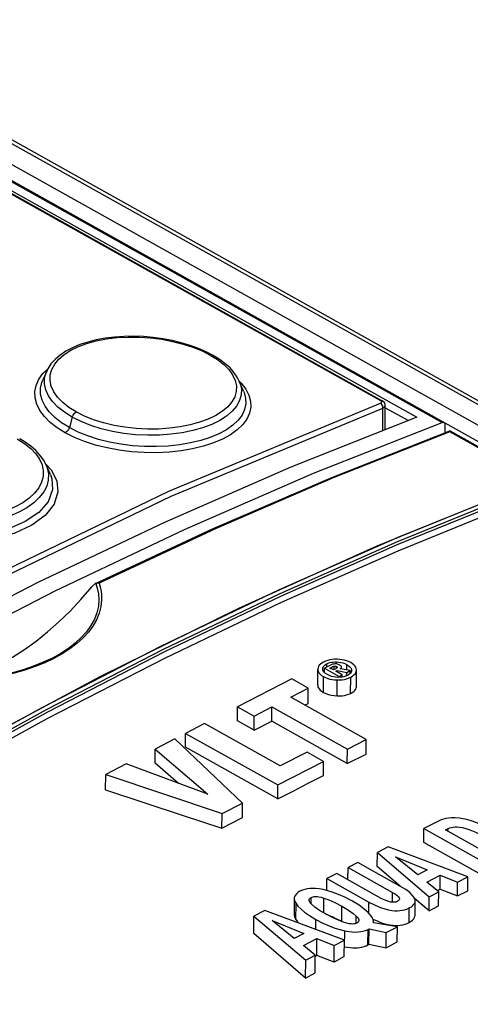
# Model space of a CAD drawing. Extents: x 0 to 420, y 0 to 297.
# Tile 42 of 51: x 371.1 to 373.48, y 109.64 to 114.84. Entities that reach past the tile are written whole.
import ezdxf

# ---------------------------------------------------------------- set-up
doc = ezdxf.new("R2010")
doc.units = 0
doc.header["$LTSCALE"] = 23.1
doc.layers.get('0').update_dxf_attribs({"linetype": 'CONTINUOUS'})
doc.layers.add('ROUNDS', color=7, linetype='CONTINUOUS')

msp = doc.modelspace()

# ---------------------------------------------------------------- linework, layer by layer
at = {"color": 9, "linetype": 'CONTINUOUS'}
for p, q in [((373.0086, 112.8276), (364.1504, 117.778)), ((371.2253, 112.9706), (371.2506, 112.9953)), ((372.2615, 112.931), (372.2722, 112.9205)), ((373.0082, 112.8143), (373.0135, 112.8181)), ((373.0137, 112.8229), (373.0086, 112.8276)), ((373.0135, 112.8181), (373.0137, 112.8229)), ((373.0195, 112.6687), (373.0204, 112.7889)), ((371.3796, 112.7403), (371.3645, 112.6854)), ((371.2398, 112.4926), (371.2677, 112.4633)), ((372.7236, 111.4215), (372.7237, 111.4383)), ((372.7507, 111.4105), (372.7508, 111.4215)), ((372.7622, 111.4076), (372.7623, 111.426)), ((372.7743, 111.414), (372.7744, 111.4246)), ((372.7755, 111.4377), (372.7756, 111.4486)), ((372.8294, 111.4052), (372.8296, 111.434)), ((372.8544, 111.4036), (372.8545, 111.4046)), ((372.7057, 111.2874), (372.7064, 111.3708)), ((372.7777, 111.2691), (372.7783, 111.3532)), ((372.8494, 111.2818), (372.85, 111.3677)), ((373.3636, 110.5536), (373.3638, 110.5681)), ((373.0707, 110.1794), (373.0711, 110.2308)), ((372.5606, 110.0879), (372.5613, 110.1722)), ((372.6407, 110.1721), (372.641, 110.2045)), ((372.7076, 110.1234), (372.7082, 110.2017)), ((372.8026, 110.0779), (372.8032, 110.1586)), ((372.9455, 110.1218), (372.946, 110.1805)), ((372.8792, 110.0681), (372.8795, 110.1061)), ((373.1588, 110.073), (373.1594, 110.1495)), ((372.6661, 110.0354), (372.6665, 110.0883)), ((372.8177, 109.9442), (372.8183, 110.0286))]:
    msp.add_line(p, q, dxfattribs=at)
at = {"color": 7, "linetype": 'CONTINUOUS'}
for p, q in [((364.1584, 117.7779), (373.0167, 112.8274)), ((371.2449, 112.984), (371.224, 112.9378)), ((372.2848, 112.8771), (372.2615, 112.9309)), ((371.2601, 112.8977), (371.2601, 112.8978)), ((373.0316, 112.6735), (373.0325, 112.8028)), ((371.2642, 112.4375), (371.2421, 112.4883)), ((372.6758, 111.3262), (372.6764, 111.4103)), ((372.7024, 111.4111), (372.7024, 111.4121)), ((372.7115, 111.3929), (372.7116, 111.4154)), ((372.7393, 111.4296), (372.7116, 111.4154)), ((372.7116, 111.4154), (372.7889, 111.3722)), ((372.7405, 111.4162), (372.7508, 111.4215)), ((372.7589, 111.4059), (372.7405, 111.4162)), ((372.7709, 111.4121), (372.7589, 111.4059)), ((372.7718, 111.3987), (372.7789, 111.4023)), ((372.7788, 111.3948), (372.7789, 111.4023)), ((372.7789, 111.4023), (372.8289, 111.3928)), ((372.7794, 111.4194), (372.7791, 111.4183)), ((372.8473, 111.4023), (372.7943, 111.411)), ((372.8015, 111.4098), (372.8016, 111.4211)), ((372.8016, 111.4207), (372.8016, 111.4211)), ((372.8289, 111.3928), (372.8473, 111.4023)), ((372.8472, 111.3872), (372.8473, 111.4023)), ((372.8545, 111.4046), (372.8545, 111.4036)), ((372.8798, 111.3172), (372.8804, 111.4058)), ((372.5384, 111.359), (372.2525, 111.2119)), ((372.6263, 111.3099), (372.5384, 111.359)), ((372.8046, 111.3804), (372.7718, 111.3987)), ((372.7934, 111.367), (372.7814, 111.3669)), ((372.7888, 111.367), (372.7889, 111.3722)), ((372.7889, 111.3722), (372.8046, 111.3804)), ((372.8046, 111.3682), (372.8046, 111.3804)), ((372.8287, 111.3752), (372.8289, 111.3928)), ((372.5331, 111.2619), (372.6263, 111.3099)), ((372.6257, 111.2296), (372.6263, 111.3099)), ((372.9322, 111.0388), (372.5331, 111.2619)), ((372.2519, 111.1374), (372.2525, 111.2119)), ((372.2525, 111.2119), (372.3404, 111.1628)), ((372.3404, 111.1628), (372.4333, 111.2106)), ((372.4328, 111.1347), (372.4333, 111.2106)), ((372.4333, 111.2106), (372.8325, 110.9875)), ((372.6071, 111.2205), (372.6257, 111.2296)), ((372.3398, 111.0882), (372.3404, 111.1628)), ((372.0783, 111.1224), (371.9786, 111.0711)), ((372.4778, 110.8991), (372.0783, 111.1224)), ((372.3398, 111.0882), (372.2519, 111.1374)), ((372.3398, 111.0882), (372.4328, 111.1347)), ((372.8319, 110.9116), (372.4328, 111.1347)), ((371.9208, 111.0414), (371.818, 110.9885)), ((372.2789, 110.7028), (371.9208, 111.0414)), ((371.978, 110.9975), (371.9786, 111.0711)), ((371.9786, 111.0711), (372.4657, 110.7989)), ((372.8325, 110.9875), (372.9322, 111.0388)), ((372.9317, 110.9609), (372.9322, 111.0388)), ((371.8175, 110.9134), (371.818, 110.9885)), ((371.818, 110.9885), (372.0954, 110.7496)), ((372.4651, 110.7253), (371.978, 110.9975)), ((372.8319, 110.9116), (372.8325, 110.9875)), ((372.6195, 110.972), (372.4778, 110.8991)), ((372.7071, 110.923), (372.6195, 110.972)), ((372.8319, 110.9116), (372.9317, 110.9609)), ((371.6646, 110.9096), (371.5568, 110.8541)), ((372.0954, 110.7496), (371.6646, 110.9096)), ((371.9401, 110.8073), (371.8175, 110.9134)), ((372.4657, 110.7989), (372.7071, 110.923)), ((372.7066, 110.8488), (372.7071, 110.923)), ((371.5562, 110.7735), (371.5568, 110.8541)), ((371.5568, 110.8541), (372.1711, 110.6473)), ((372.4651, 110.7253), (372.4657, 110.7989)), ((372.1711, 110.6473), (372.2789, 110.7028)), ((372.2783, 110.6273), (372.2789, 110.7028)), ((372.1705, 110.5699), (372.1711, 110.6473)), ((372.1705, 110.5699), (372.2783, 110.6273)), ((373.3165, 110.6092), (373.2369, 110.5682)), ((373.2363, 110.4944), (373.2369, 110.5682)), ((373.2369, 110.5682), (373.5848, 110.3738)), ((373.3501, 110.5611), (373.3638, 110.5681)), ((373.5766, 110.4346), (373.3501, 110.5611)), ((373.0487, 110.4714), (372.9908, 110.4417)), ((373.4686, 110.314), (373.0487, 110.4714)), ((373.5843, 110.3), (373.2363, 110.4944)), ((372.9903, 110.3677), (372.9908, 110.4417)), ((372.9908, 110.4417), (373.2642, 110.2089)), ((373.2037, 110.3241), (373.0862, 110.4191)), ((373.0862, 110.4191), (373.2541, 110.35)), ((372.8885, 110.389), (372.8362, 110.3621)), ((373.1103, 110.2651), (372.8885, 110.389)), ((373.1104, 110.2651), (372.9903, 110.3677)), ((372.7765, 110.3314), (372.7242, 110.3045)), ((373.0115, 110.2001), (372.7765, 110.3314)), ((372.8357, 110.2984), (372.8362, 110.3621)), ((372.8362, 110.3621), (373.0711, 110.2308)), ((373.2541, 110.35), (373.2037, 110.3241)), ((373.2527, 110.2863), (373.3232, 110.3226)), ((373.3226, 110.249), (373.3232, 110.3226)), ((373.3232, 110.3226), (373.4146, 110.2862)), ((373.4146, 110.2862), (373.4686, 110.314)), ((373.468, 110.2406), (373.4686, 110.314)), ((372.7237, 110.2413), (372.7242, 110.3045)), ((372.7242, 110.3045), (372.946, 110.1805)), ((373.3149, 110.235), (373.2527, 110.2863)), ((373.4141, 110.2127), (373.4146, 110.2862)), ((373.2636, 110.1341), (373.2642, 110.2089)), ((373.2642, 110.2089), (373.3149, 110.235)), ((373.3075, 110.2411), (373.3226, 110.249)), ((373.3144, 110.1608), (373.3149, 110.235)), ((373.3226, 110.249), (373.4141, 110.2127)), ((373.4141, 110.2127), (373.468, 110.2406)), ((372.5516, 110.1995), (372.551, 110.1159)), ((373.2636, 110.1341), (373.1871, 110.1996)), ((373.1898, 110.1103), (373.1903, 110.1859)), ((373.2636, 110.1341), (373.3144, 110.1608)), ((372.3385, 110.0149), (372.3391, 110.1065)), ((372.397, 110.1362), (372.3391, 110.1065)), ((372.3391, 110.1065), (372.6125, 109.8737)), ((372.8169, 109.9788), (372.397, 110.1362)), ((372.718, 110.1172), (372.7203, 110.1164)), ((372.552, 109.9889), (372.4346, 110.0839)), ((372.4346, 110.0839), (372.6024, 110.0148)), ((372.8026, 110.0779), (372.8046, 110.0767)), ((372.967, 110.091), (372.9752, 110.087)), ((372.9707, 110.0707), (372.9708, 110.0734)), ((373.0964, 110.0491), (372.9707, 110.0707)), ((372.6118, 109.7785), (372.3385, 110.0149)), ((372.6024, 110.0148), (372.552, 109.9889)), ((372.9411, 109.9545), (372.9417, 110.0364)), ((372.9417, 110.0364), (372.9472, 110.0393)), ((372.9466, 109.9575), (372.9472, 110.0393)), ((372.9472, 110.0393), (373.038, 110.0191)), ((373.0374, 109.9383), (373.038, 110.0191)), ((373.038, 110.0191), (373.0964, 110.0491)), ((373.0958, 109.9699), (373.0964, 110.0491)), ((372.601, 109.9511), (372.6715, 109.9874)), ((372.6632, 109.8998), (372.601, 109.9511)), ((372.6708, 109.8986), (372.6715, 109.9874)), ((372.6715, 109.9874), (372.7629, 109.951)), ((372.7623, 109.8628), (372.7629, 109.951)), ((372.7629, 109.951), (372.8169, 109.9788)), ((372.8163, 109.8928), (372.8169, 109.9788)), ((372.9411, 109.9545), (372.9466, 109.9575)), ((372.9466, 109.9575), (373.0374, 109.9383)), ((373.0374, 109.9383), (373.0958, 109.9699)), ((372.6125, 109.8737), (372.6632, 109.8998)), ((372.6626, 109.8071), (372.6632, 109.8998)), ((372.6632, 109.8943), (372.6708, 109.8986)), ((372.7623, 109.8628), (372.6708, 109.8986)), ((372.8167, 109.9445), (372.8177, 109.9442)), ((372.6118, 109.7785), (372.6125, 109.8737)), ((372.8163, 109.8928), (372.7623, 109.8628)), ((372.6118, 109.7785), (372.6626, 109.8071))]:
    msp.add_line(p, q, dxfattribs=at)
for points in [[(372.1207, 113.0683), (372.0876, 113.0854), (372.046, 113.1036), (372.0019, 113.1197), (371.9555, 113.1335), (371.9074, 113.1452), (371.8578, 113.1545), (371.8072, 113.1614), (371.756, 113.1658), (371.7046, 113.1676), (371.6535, 113.1668), (371.6031, 113.1634), (371.554, 113.1574), (371.5068, 113.1487), (371.462, 113.1373), (371.4201, 113.1235), (371.3814, 113.1072), (371.3463, 113.0887), (371.3154, 113.068), (371.289, 113.0454), (371.2675, 113.0213), (371.2509, 112.996), (371.2449, 112.984)], [(372.2615, 112.9309), (372.2524, 112.949), (372.235, 112.9751), (372.2128, 113.0003), (372.1859, 113.0246), (372.1547, 113.0476), (372.1207, 113.0683)], [(373.0325, 112.8028), (373.0325, 112.8038), (373.0317, 112.8094), (373.0296, 112.8147), (373.0264, 112.8195), (373.0221, 112.8238), (373.0167, 112.8274)], [(371.2421, 112.4883), (371.2275, 112.5158), (371.2096, 112.5405), (371.1877, 112.5643), (371.1616, 112.5872), (371.1314, 112.6089), (371.1024, 112.6264)], [(372.7784, 111.4626), (372.7648, 111.4625), (372.7522, 111.4614), (372.7403, 111.4595), (372.7289, 111.4567), (372.7177, 111.4529), (372.7066, 111.4478)], [(372.8501, 111.4447), (372.839, 111.4502), (372.8278, 111.4545), (372.8164, 111.4578), (372.8045, 111.4602), (372.792, 111.4618), (372.7784, 111.4626)], [(372.7066, 111.4478), (372.6971, 111.4423), (372.6897, 111.4366), (372.684, 111.4307), (372.68, 111.4244), (372.6774, 111.4177), (372.6764, 111.4103)], [(372.6764, 111.4103), (372.6772, 111.4029), (372.6796, 111.396), (372.6836, 111.3895), (372.6892, 111.3832), (372.6966, 111.377), (372.7064, 111.3708)], [(372.7024, 111.4121), (372.7031, 111.4175), (372.7055, 111.4231), (372.7096, 111.4284), (372.7155, 111.4334), (372.7237, 111.4383)], [(372.727, 111.3814), (372.7174, 111.3876), (372.7107, 111.3935), (372.7062, 111.3993), (372.7035, 111.4051), (372.7024, 111.4111)], [(372.7237, 111.4383), (372.7317, 111.4419), (372.7397, 111.4446), (372.7478, 111.4466), (372.7564, 111.4479), (372.7655, 111.4486), (372.7756, 111.4486)], [(372.7662, 111.438), (372.7608, 111.4373), (372.7547, 111.4359), (372.7476, 111.4334), (372.7393, 111.4296)], [(372.7508, 111.4215), (372.7547, 111.4234), (372.7586, 111.4249), (372.7623, 111.426)], [(372.7623, 111.426), (372.7648, 111.4265), (372.7671, 111.4266), (372.7693, 111.4263), (372.7717, 111.4257), (372.7744, 111.4246)], [(372.7918, 111.4318), (372.7855, 111.4349), (372.78, 111.4367), (372.7752, 111.4377), (372.7706, 111.4381), (372.7662, 111.438)], [(372.7791, 111.4183), (372.7777, 111.4165), (372.7751, 111.4145), (372.7709, 111.4121)], [(372.7744, 111.4246), (372.777, 111.423), (372.7785, 111.4216), (372.7792, 111.4204), (372.7794, 111.4194)], [(372.7756, 111.4486), (372.7867, 111.4478), (372.7973, 111.4461), (372.8079, 111.4433), (372.8185, 111.4395), (372.8296, 111.434)], [(372.8016, 111.4211), (372.8013, 111.423), (372.7999, 111.4255), (372.797, 111.4284), (372.7918, 111.4318)], [(372.7943, 111.411), (372.7975, 111.4134), (372.7996, 111.4158), (372.801, 111.4182), (372.8016, 111.4207)], [(372.8296, 111.434), (372.8392, 111.4279), (372.846, 111.422), (372.8506, 111.4163), (372.8534, 111.4105), (372.8545, 111.4046)], [(372.85, 111.3677), (372.8598, 111.3735), (372.8674, 111.3793), (372.8731, 111.3853), (372.8771, 111.3916), (372.8796, 111.3984), (372.8804, 111.4052)], [(372.8804, 111.4058), (372.8795, 111.413), (372.877, 111.4198), (372.8729, 111.4263), (372.8672, 111.4325), (372.8598, 111.4386), (372.8501, 111.4447)], [(372.8545, 111.4036), (372.854, 111.3991), (372.8523, 111.3942)], [(372.7064, 111.3708), (372.7174, 111.3654), (372.7286, 111.3611), (372.7401, 111.3579), (372.752, 111.3555), (372.7647, 111.3539), (372.7783, 111.3532)], [(372.7814, 111.3669), (372.7703, 111.3677), (372.7596, 111.3694), (372.749, 111.3721), (372.7382, 111.376), (372.727, 111.3814)], [(372.7783, 111.3532), (372.7924, 111.3533), (372.8051, 111.3544), (372.817, 111.3563), (372.8283, 111.3591), (372.8392, 111.3629), (372.85, 111.3677)], [(372.8142, 111.3701), (372.8042, 111.3681), (372.7934, 111.367)], [(372.8332, 111.3771), (372.8237, 111.373), (372.8142, 111.3701)], [(372.8523, 111.3942), (372.8495, 111.3897), (372.8454, 111.3854), (372.8401, 111.3812), (372.8332, 111.3771)], [(372.6758, 111.3262), (372.6765, 111.3193), (372.6789, 111.3125), (372.6831, 111.3058), (372.6891, 111.2993), (372.6967, 111.2932), (372.7057, 111.2874)], [(372.8494, 111.2818), (372.8586, 111.2868), (372.8664, 111.2923), (372.8724, 111.2983), (372.8767, 111.3046), (372.8791, 111.3112), (372.8798, 111.3172)], [(372.7057, 111.2874), (372.7184, 111.2814), (372.7321, 111.2764), (372.7469, 111.2727), (372.7622, 111.2703), (372.7777, 111.2691)], [(372.7777, 111.2691), (372.791, 111.269), (372.8041, 111.2698), (372.8166, 111.2715), (372.8285, 111.2741), (372.8394, 111.2776), (372.8494, 111.2818)], [(372.4651, 110.7253), (372.5456, 110.7668), (372.6261, 110.808), (372.7066, 110.8488)], [(371.5562, 110.7735), (371.9657, 110.6379), (372.1705, 110.5699)], [(373.4247, 110.623), (373.4018, 110.6245), (373.3828, 110.6245), (373.3664, 110.6233), (373.3521, 110.6212), (373.3393, 110.6181), (373.3275, 110.6142), (373.3165, 110.6092)], [(373.5934, 110.5616), (373.5507, 110.5838), (373.5155, 110.5992), (373.4864, 110.6097), (373.4623, 110.6165), (373.4421, 110.6207), (373.4247, 110.623)], [(373.3638, 110.5681), (373.3726, 110.572), (373.3816, 110.5748), (373.3909, 110.5766), (373.4009, 110.5775), (373.4119, 110.5776), (373.4245, 110.5765), (373.4394, 110.5741), (373.4574, 110.5695), (373.4793, 110.562), (373.5062, 110.5505), (373.5391, 110.5334)], [(373.1903, 110.1859), (373.1901, 110.1893), (373.1881, 110.1975), (373.1834, 110.2067), (373.175, 110.2176), (373.1615, 110.2305), (373.1408, 110.2461), (373.1103, 110.2651)], [(372.5823, 110.2373), (372.5716, 110.2309), (372.5635, 110.2244), (372.5577, 110.2177), (372.5538, 110.2106), (372.5518, 110.2028), (372.5516, 110.1995)], [(372.7048, 110.246), (372.6831, 110.2499), (372.6646, 110.2519), (372.6483, 110.2523), (372.6336, 110.2516), (372.6201, 110.2498), (372.6072, 110.2469), (372.5947, 110.2428), (372.5823, 110.2373)], [(372.641, 110.2045), (372.6462, 110.2067), (372.6516, 110.2083), (372.6576, 110.2093), (372.6643, 110.2097), (372.6722, 110.2095), (372.6817, 110.2084), (372.6936, 110.2059), (372.7082, 110.2017)], [(372.8568, 110.1862), (372.8194, 110.2056), (372.7863, 110.2204), (372.7566, 110.2315), (372.7296, 110.2399), (372.7048, 110.246)], [(373.0711, 110.2308), (373.086, 110.2218), (373.0959, 110.2145), (373.1021, 110.2084), (373.1056, 110.2035), (373.1072, 110.1994), (373.1074, 110.1971)], [(372.5516, 110.1995), (372.552, 110.1941), (372.5549, 110.184), (372.5613, 110.1722)], [(372.5613, 110.1722), (372.5717, 110.1587), (372.5862, 110.1439), (372.6057, 110.1275), (372.6318, 110.1091), (372.6665, 110.0883)], [(372.6304, 110.1909), (372.6305, 110.1924), (372.6316, 110.196), (372.6336, 110.199), (372.6367, 110.2019), (372.641, 110.2045)], [(372.6439, 110.1687), (372.6365, 110.1767), (372.6324, 110.1831), (372.6307, 110.1882), (372.6304, 110.1909)], [(372.7202, 110.1159), (372.6855, 110.1367), (372.6609, 110.1541), (372.6439, 110.1687)], [(372.7082, 110.2017), (372.7345, 110.192), (372.7658, 110.1781), (372.8032, 110.1586)], [(372.8032, 110.1586), (372.838, 110.1377), (372.8626, 110.1204), (372.8795, 110.1061)], [(372.9421, 110.1256), (372.9217, 110.1436), (372.8941, 110.1636), (372.8568, 110.1862)], [(372.946, 110.1805), (372.9794, 110.1634), (373.0073, 110.1517), (373.0306, 110.1439), (373.0504, 110.1389), (373.0677, 110.136), (373.0829, 110.1345), (373.0969, 110.1343), (373.1099, 110.1351), (373.1224, 110.1369), (373.1346, 110.1397), (373.1469, 110.1438), (373.1594, 110.1495)], [(373.0968, 110.1844), (373.0915, 110.1821), (373.0861, 110.1806), (373.0807, 110.1796), (373.0748, 110.1793), (373.0683, 110.1795), (373.0608, 110.1805), (373.0517, 110.1826), (373.0408, 110.1861), (373.0275, 110.1918), (373.0115, 110.2001)], [(373.1074, 110.1971), (373.1073, 110.196), (373.1064, 110.1929), (373.1045, 110.19), (373.1014, 110.1872), (373.0968, 110.1844)], [(373.1594, 110.1495), (373.1703, 110.1559), (373.1784, 110.1622), (373.1842, 110.1686), (373.188, 110.1751), (373.19, 110.1819), (373.1903, 110.1859)], [(372.551, 110.1159), (372.5512, 110.1113), (372.553, 110.1035), (372.5562, 110.0956), (372.5606, 110.0879)], [(372.8151, 110.0729), (372.7889, 110.0825), (372.7576, 110.0964), (372.7202, 110.1159)], [(372.7203, 110.1164), (372.7327, 110.1117), (372.7447, 110.1067), (372.7563, 110.1016), (372.7676, 110.0962), (372.7789, 110.0906), (372.7905, 110.0845), (372.8026, 110.0779)], [(372.8795, 110.1061), (372.887, 110.0979), (372.8912, 110.0913), (372.893, 110.086), (372.8932, 110.0833)], [(372.9708, 110.0734), (372.9704, 110.0794), (372.968, 110.0889), (372.963, 110.0995), (372.9548, 110.1116), (372.9421, 110.1256)], [(373.1588, 110.073), (373.1684, 110.0788), (373.1766, 110.0851), (373.1829, 110.0918), (373.1871, 110.0987), (373.1893, 110.1058), (373.1898, 110.1103)], [(372.5606, 110.0879), (372.5693, 110.0762), (372.5755, 110.0693)], [(372.6665, 110.0883), (372.7035, 110.069), (372.7364, 110.0544), (372.766, 110.0433), (372.7931, 110.0348), (372.8183, 110.0286)], [(372.8825, 110.0695), (372.8775, 110.0673), (372.8721, 110.0658), (372.8663, 110.0649), (372.8597, 110.0645), (372.8518, 110.0648), (372.8421, 110.066), (372.8301, 110.0685), (372.8151, 110.0729)], [(372.8932, 110.0833), (372.8931, 110.0818), (372.892, 110.0782), (372.8899, 110.075), (372.8868, 110.0722), (372.8825, 110.0695)], [(372.9752, 110.087), (372.9896, 110.0805), (373.0037, 110.0748), (373.0179, 110.0697), (373.0318, 110.0655), (373.0455, 110.0621), (373.0589, 110.0595), (373.0721, 110.0578), (373.0852, 110.0569), (373.0984, 110.057), (373.1115, 110.0582), (373.1244, 110.0604), (373.1368, 110.0638), (373.1483, 110.068), (373.1588, 110.073)], [(372.8183, 110.0286), (372.8399, 110.0246), (372.8583, 110.0226), (372.8746, 110.0221), (372.8893, 110.0227), (372.903, 110.0244), (372.9161, 110.0271), (372.9289, 110.0311), (372.9417, 110.0364)], [(372.8177, 109.9442), (372.832, 109.9416), (372.8466, 109.9397), (372.8607, 109.9387), (372.8738, 109.9386), (372.8859, 109.9392), (372.8976, 109.9406), (372.9091, 109.9429), (372.9204, 109.946), (372.9312, 109.95), (372.9411, 109.9545)]]:
    msp.add_lwpolyline(points, dxfattribs=at)
at = {"color": 9, "linetype": 'CONTINUOUS'}
for points in [[(371.4012, 112.768), (371.3626, 112.7921), (371.3297, 112.8182), (371.3028, 112.846), (371.2825, 112.8749), (371.2692, 112.9045), (371.2629, 112.9345), (371.2638, 112.964), (371.2718, 112.9928), (371.2871, 113.0209), (371.3093, 113.0476), (371.3377, 113.0719), (371.372, 113.0939), (371.4123, 113.1135), (371.4575, 113.1301), (371.5067, 113.1436), (371.5599, 113.1538), (371.6163, 113.1605), (371.6748, 113.1636), (371.7338, 113.1631), (371.7931, 113.1591), (371.8521, 113.1516), (371.9095, 113.1407), (371.9647, 113.1267), (372.0171, 113.1096), (372.0652, 113.09), (372.1083, 113.0683)], [(372.1207, 113.0683), (372.1161, 113.0697), (372.1083, 113.0683)], [(372.1083, 113.0683), (372.1467, 113.0444), (372.1796, 113.0187), (372.2066, 112.9914), (372.2268, 112.9633), (372.2402, 112.9346), (372.2466, 112.9054), (372.2458, 112.8768)], [(371.343, 112.6577), (371.3004, 112.6841), (371.2633, 112.713), (371.2325, 112.7439), (371.2086, 112.7761), (371.1922, 112.8092), (371.1835, 112.8426), (371.1824, 112.8758), (371.189, 112.9084), (371.2034, 112.9403), (371.2253, 112.9706)], [(371.3796, 112.7403), (371.3383, 112.7661), (371.3036, 112.7938), (371.2754, 112.823), (371.2539, 112.8536), (371.2398, 112.8851), (371.2332, 112.9168), (371.2342, 112.9482), (371.2428, 112.9789), (371.2449, 112.9839)], [(371.3645, 112.6854), (371.3231, 112.7112), (371.2876, 112.739), (371.2585, 112.7684), (371.2362, 112.799), (371.2209, 112.8302), (371.2129, 112.8618), (371.2121, 112.8931), (371.2186, 112.9239), (371.224, 112.9378)], [(372.2722, 112.9205), (372.296, 112.8892), (372.3125, 112.8572), (372.3213, 112.8249), (372.3225, 112.7927), (372.3159, 112.7612), (372.3016, 112.7305), (372.2798, 112.7011), (372.2508, 112.6734), (372.2149, 112.6479), (372.1729, 112.6249), (372.1254, 112.6048), (372.0728, 112.5875), (372.0155, 112.5734), (371.9544, 112.5629), (371.8908, 112.556), (371.8256, 112.5528), (371.7596, 112.5534), (371.6934, 112.5578), (371.6277, 112.5659), (371.5637, 112.5778), (371.5023, 112.5932), (371.4445, 112.6119), (371.3911, 112.6335), (371.343, 112.6577)], [(372.2615, 112.9309), (372.266, 112.9192), (372.2727, 112.8884), (372.2719, 112.858), (372.2634, 112.8282), (372.2476, 112.7993), (372.2246, 112.772), (372.1948, 112.7465), (372.1585, 112.7232), (372.1161, 112.7023), (372.0684, 112.6843), (372.0162, 112.6694), (371.9602, 112.6579), (371.9011, 112.6499), (371.8397, 112.6455), (371.7771, 112.6449), (371.7144, 112.648), (371.6524, 112.6548), (371.5917, 112.6652), (371.5331, 112.6792), (371.4777, 112.6965), (371.4263, 112.717), (371.3796, 112.7403)], [(372.2848, 112.8771), (372.2871, 112.8715), (372.2954, 112.841), (372.2964, 112.8106), (372.2899, 112.7807), (372.2762, 112.7517), (372.2553, 112.7241), (372.2277, 112.6981), (372.1937, 112.6741), (372.1537, 112.6526), (372.1084, 112.6335), (372.0582, 112.6173), (372.004, 112.6042), (371.9463, 112.5944), (371.8862, 112.588), (371.8243, 112.5851), (371.7614, 112.5857), (371.6985, 112.59), (371.6364, 112.5977), (371.5759, 112.6089), (371.5177, 112.6235), (371.4627, 112.6412), (371.4114, 112.6618), (371.3645, 112.6854)], [(372.2458, 112.8768), (372.2378, 112.8487), (372.2225, 112.8214), (372.2005, 112.7955), (372.1724, 112.7718), (372.1381, 112.7501), (372.0975, 112.7303), (372.0521, 112.7135), (372.003, 112.6997), (371.9502, 112.6891), (371.8937, 112.6817), (371.8352, 112.6777), (371.7764, 112.6773), (371.7171, 112.6804), (371.658, 112.687), (371.6004, 112.6971), (371.5451, 112.7105), (371.4927, 112.727), (371.4444, 112.7463), (371.4012, 112.768)], [(368.5237, 110.5078), (369.6439, 111.1941), (370.7671, 111.8085), (371.8897, 112.3491), (373.0082, 112.8143)], [(373.0204, 112.7889), (373.0193, 112.799), (373.0148, 112.8082), (373.0082, 112.8143)], [(373.0086, 112.8276), (373.0152, 112.828), (373.0166, 112.8274)], [(368.5391, 110.484), (369.6585, 111.1698), (370.7809, 111.7838), (371.9027, 112.3241), (373.0204, 112.7889)], [(371.3796, 112.7403), (371.3844, 112.7518), (371.392, 112.7616), (371.4012, 112.768)], [(373.0204, 112.7889), (373.0293, 112.795), (373.0325, 112.8028)], [(371.3645, 112.6854), (371.3597, 112.6739), (371.3521, 112.6641), (371.343, 112.6577)], [(371.0889, 112.626), (371.1275, 112.6019), (371.1604, 112.5756), (371.1873, 112.5475), (371.2076, 112.5182), (371.2209, 112.4882), (371.2272, 112.4575), (371.2263, 112.427)], [(371.2677, 112.4633), (371.2977, 112.4043), (371.3041, 112.3462), (371.2836, 112.2807), (371.2364, 112.2214), (371.1665, 112.1703), (371.0774, 112.1286), (370.9608, 112.0953), (370.8282, 112.0765), (370.6968, 112.0749), (370.5603, 112.0901), (370.4368, 112.1214), (370.3243, 112.1704)], [(371.2421, 112.4883), (371.2478, 112.4732), (371.2544, 112.4409), (371.2535, 112.4086), (371.245, 112.3768), (371.229, 112.3458), (371.206, 112.3162), (371.1762, 112.2884), (371.14, 112.2627), (371.0977, 112.2393), (371.05, 112.2187), (370.9977, 112.2013), (370.9417, 112.1874), (370.8826, 112.1771), (370.8212, 112.1705), (370.7587, 112.1678), (370.696, 112.1691), (370.634, 112.1743), (370.5731, 112.1835), (370.5145, 112.1964), (370.459, 112.213), (370.4076, 112.233), (370.3608, 112.2562)], [(371.2642, 112.4375), (371.272, 112.4154), (371.2763, 112.3581), (371.2528, 112.2942), (371.2039, 112.238), (371.1319, 112.1895), (371.0489, 112.1532), (370.9435, 112.1247), (370.8268, 112.1085), (370.7078, 112.1063), (370.5765, 112.12), (370.4544, 112.1501), (370.3447, 112.1975)], [(371.2263, 112.427), (371.2182, 112.3969), (371.2029, 112.3674), (371.1808, 112.3392), (371.1527, 112.3132), (371.1184, 112.289), (371.0779, 112.2668), (371.0326, 112.2474), (370.9834, 112.2312), (370.9305, 112.2181), (370.8741, 112.2083), (370.8158, 112.2022), (370.7569, 112.1997), (370.6975, 112.201), (370.6383, 112.2061), (370.5807, 112.2148), (370.5254, 112.2272), (370.4729, 112.243), (370.4246, 112.2618), (370.3814, 112.2834)]]:
    msp.add_lwpolyline(points, dxfattribs=at)
at = {"layer": 'ROUNDS', "color": 9, "linetype": 'CONTINUOUS'}
for p, q in [((364.4658, 117.8691), (387.7395, 104.8625)), ((364.3474, 117.8259), (387.3141, 104.9908)), ((364.198, 117.7701), (373.1989, 112.7399)), ((364.2482, 117.789), (373.3326, 112.7122)), ((364.3067, 117.7633), (387.2179, 104.9593)), ((373.0325, 112.7904), (373.1544, 112.7223)), ((387.0819, 105.0015), (373.3735, 112.6625)), ((373.7225, 112.3571), (373.0987, 112.1047)), ((373.0987, 112.1047), (372.473, 111.8286)), ((372.473, 111.8286), (371.8461, 111.5291)), ((371.8461, 111.5291), (371.2187, 111.2064)), ((371.2187, 111.2064), (370.5932, 110.8618))]:
    msp.add_line(p, q, dxfattribs=at)
at = {"layer": 'ROUNDS', "color": 7, "linetype": 'CONTINUOUS'}
for p, q in [((364.5047, 117.8679), (387.7811, 104.8598)), ((364.2581, 117.7888), (373.3425, 112.712)), ((372.7509, 112.4227), (373.3733, 112.6679)), ((373.348, 112.658), (373.3483, 112.6994)), ((387.1019, 104.9957), (373.3733, 112.6679)), ((371.5035, 111.8625), (371.5015, 111.8615)), ((371.5043, 111.8629), (371.5096, 111.8645))]:
    msp.add_line(p, q, dxfattribs=at)
for points in [[(368.5606, 110.2568), (369.2409, 110.6883), (369.9231, 111.0936), (370.6061, 111.4722), (371.2895, 111.8238), (371.9721, 112.1479), (372.6535, 112.4441), (373.3326, 112.7122)], [(373.1989, 112.7399), (372.5339, 112.4758), (371.867, 112.1847), (371.1987, 111.8669), (370.5299, 111.5228), (369.8612, 111.1527), (369.1935, 110.7571)], [(373.3425, 112.712), (373.3415, 112.7124), (373.3388, 112.7131), (373.3358, 112.713), (373.3326, 112.7122)], [(373.3483, 112.6994), (373.348, 112.703), (373.3472, 112.7063), (373.3458, 112.709), (373.3439, 112.711), (373.3425, 112.712)], [(373.3733, 112.6679), (373.3734, 112.6677), (373.3735, 112.667), (373.3735, 112.6659), (373.3735, 112.6644), (373.3735, 112.6625)], [(371.5035, 111.8625), (372.1196, 112.1506), (372.7509, 112.4227)], [(369.3356, 110.1035), (370.0649, 110.5564), (370.796, 110.9791), (371.5278, 111.3711), (372.2594, 111.7318), (372.9898, 112.0608), (373.7181, 112.3577)], [(369.4045, 110.0687), (370.0191, 110.4511), (370.635, 110.8122), (371.2515, 111.1514), (371.8683, 111.4687), (372.4845, 111.7635), (373.0998, 112.0357), (373.7134, 112.2849)], [(370.7545, 111.3517), (370.8154, 111.3657), (370.877, 111.3849), (370.9394, 111.4095), (371.0019, 111.4392), (371.0645, 111.4739), (371.127, 111.5135), (371.1888, 111.5577), (371.2499, 111.6066), (371.3099, 111.6596), (371.3685, 111.7166), (371.4255, 111.7775), (371.4844, 111.8463)], [(371.4953, 111.857), (371.4918, 111.854), (371.4882, 111.8504), (371.4844, 111.8463)], [(371.5015, 111.8615), (371.4985, 111.8595), (371.4953, 111.857)], [(371.5096, 111.8645), (371.5153, 111.865), (371.5213, 111.8644)]]:
    msp.add_lwpolyline(points, dxfattribs=at)
at = {"layer": 'ROUNDS', "color": 9, "linetype": 'CONTINUOUS'}
for points in [[(373.3735, 112.6625), (372.7579, 112.4196), (372.1402, 112.1535), (371.5213, 111.8644)], [(369.3971, 110.1145), (370.0117, 110.4969), (370.6278, 110.858), (371.2448, 111.1975), (371.8618, 111.5148), (372.4784, 111.8098), (373.0939, 112.0822), (373.7075, 112.3316)], [(369.4047, 110.1026), (370.0192, 110.4849), (370.6351, 110.8459), (371.2518, 111.1852), (371.8686, 111.5025), (372.485, 111.7974), (373.1002, 112.0696), (373.7136, 112.3189)], [(371.5043, 111.8629), (371.5123, 111.8376), (371.5181, 111.8084), (371.5202, 111.7763), (371.5176, 111.7423), (371.5097, 111.7075), (371.4965, 111.6732), (371.4783, 111.64), (371.4553, 111.608), (371.4278, 111.5773), (371.3957, 111.5479), (371.3593, 111.5199), (371.3189, 111.4936), (371.2748, 111.469), (371.227, 111.4464), (371.1759, 111.4257), (371.1215, 111.4071), (371.0643, 111.3907), (371.0047, 111.3766), (370.9427, 111.365), (370.8785, 111.3559), (370.8124, 111.3494), (370.7753, 111.347)], [(371.5213, 111.8644), (371.5286, 111.838), (371.5335, 111.8079), (371.5345, 111.775), (371.5308, 111.7406), (371.5218, 111.7056), (371.5077, 111.6711), (371.4887, 111.6379), (371.4652, 111.606), (371.4371, 111.5752), (371.4047, 111.5458), (371.368, 111.5178), (371.3275, 111.4915), (371.2832, 111.467), (371.2355, 111.4443), (371.1843, 111.4235), (371.1301, 111.4048), (371.073, 111.3883), (371.0135, 111.374), (370.9517, 111.3622), (370.8877, 111.3528), (370.8217, 111.346)]]:
    msp.add_lwpolyline(points, dxfattribs=at)

doc.saveas('drawing.dxf')
